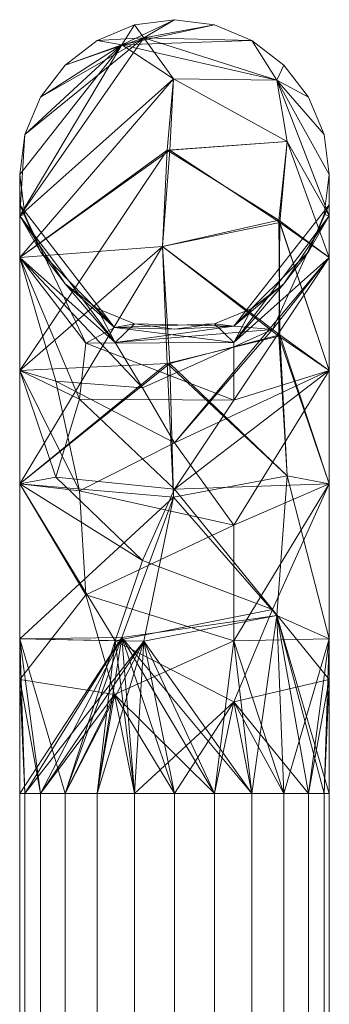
# Model space of a CAD drawing. Header units: millimetres. Extents: x -140 to 132, y -133 to 1091.
# Tile 106 of 144: x -10 to 10, y 1027 to 1091. Entities that reach past the tile are written whole.
import ezdxf

# ---------------------------------------------------------------- set-up
doc = ezdxf.new("R2010")
doc.units = ezdxf.units.MM
doc.layers.add('M-520-M_DRAINAGE_FW', color=2, linetype='Continuous', lineweight=30)

# ---------------------------------------------------------------- blocks, each defined once
blk = doc.blocks.new('FFAS9088-100500BC0 - Neo Modern 3-Way Rain Shower Kits _ECO_-4362-3D View 1')
at = {"layer": 'M-520-M_DRAINAGE_FW', "lineweight": 9}
mesh = blk.add_polyface(dxfattribs=at)
corners = [(10, 1080.868, 98.7), (10, 1075.509, 78.7), (10, 1060.868, 64.059), (10, 1040.868, 58.7), (9.659, 1040.868, 56.112), (8.66, 1040.868, 53.7), (7.071, 1040.868, 51.629), (5, 1040.868, 50.04), (2.588, 1040.868, 49.041), (0, 1040.868, 48.7), (-2.588, 1040.868, 49.041), (-5, 1040.868, 50.04), (-7.071, 1040.868, 51.629), (-8.66, 1040.868, 53.7), (-9.659, 1040.868, 56.112), (-10, 1040.868, 58.7), (-10, 1060.868, 64.059), (-10, 1075.509, 78.7), (-10, 1080.868, 98.7), (-9.659, 1083.457, 98.7), (-8.66, 1085.868, 98.7), (-7.071, 1087.94, 98.7), (-5, 1089.529, 98.7), (-2.588, 1090.528, 98.7), (0, 1090.868, 98.7), (2.588, 1090.528, 98.7), (5, 1089.529, 98.7), (7.071, 1087.94, 98.7), (8.66, 1085.868, 98.7), (9.659, 1083.457, 98.7), (-0.057, 1060.023, 52.515), (-0.057, 1087.054, 79.545), (-1.99, 1050.714, 49.883), (-3.396, 1089.237, 88.632), (10, 1050.868, 61.379), (10, 1078.189, 88.7), (-10, 1078.189, 88.7), (-0.766, 1076.203, 63.365), (7.269, 1061.398, 56.568), (6.813, 1070.501, 61.807), (6.611, 1052.362, 52.609), (6.749, 1077.909, 69.157), (10, 1068.189, 71.379), (7.269, 1083, 78.17), (6.611, 1086.96, 87.206), (-0.301, 1068.657, 57.139), (-0.463, 1082.429, 70.922), (-10, 1050.868, 61.379), (-10, 1068.189, 71.379)]
mesh.append_faces([[corners[k] for k in face] for face in [(47, 14, 15)]], dxfattribs={"vtx0": -1})
mesh.append_faces([[corners[k] for k in face] for face in [(13, 32, 12), (14, 32, 13), (11, 32, 10), (12, 32, 11), (23, 33, 22), (10, 32, 9), (6, 40, 5), (4, 40, 3), (9, 32, 8), (20, 33, 19), (42, 41, 1), (27, 44, 26), (26, 33, 25), (1, 43, 35), (17, 46, 48)]], dxfattribs={"vtx0": -1, "vtx1": -1})
mesh.append_faces([[corners[k] for k in face] for face in [(32, 47, 30), (30, 16, 45), (2, 38, 39), (16, 37, 45), (44, 31, 33), (38, 45, 39), (32, 40, 7), (31, 36, 33), (40, 32, 30), (17, 31, 46), (38, 40, 30), (41, 46, 43), (46, 41, 37), (41, 43, 1), (43, 44, 35), (46, 37, 48), (44, 33, 26), (43, 46, 31), (41, 42, 39), (39, 45, 37), (41, 39, 37), (34, 40, 38), (38, 30, 45), (44, 43, 31), (32, 14, 47)]], dxfattribs={"vtx0": -1, "vtx1": -1, "vtx2": -1})
mesh.append_faces([[corners[k] for k in face] for face in [(37, 16, 48), (44, 29, 0), (32, 7, 8), (38, 2, 34), (40, 6, 7), (44, 27, 28), (33, 18, 19), (33, 21, 22), (40, 4, 5), (33, 24, 25), (44, 0, 35)]], dxfattribs={"vtx0": -1, "vtx2": -1})
mesh.append_faces([[corners[k] for k in face] for face in [(36, 18, 33), (42, 2, 39), (23, 24, 33), (20, 21, 33), (28, 29, 44), (17, 36, 31), (34, 3, 40), (47, 16, 30)]], dxfattribs={"vtx1": -1, "vtx2": -1})
mesh = blk.add_polyface(dxfattribs=at)
corners = [(10, 1080.868, 98.7), (9.659, 1083.457, 98.7), (8.66, 1085.868, 98.7), (7.071, 1087.94, 98.7), (5, 1089.529, 98.7), (2.588, 1090.528, 98.7), (0, 1090.868, 98.7), (-2.588, 1090.528, 98.7), (-5, 1089.529, 98.7), (-7.071, 1087.94, 98.7), (-8.66, 1085.868, 98.7), (-9.659, 1083.457, 98.7), (-10, 1080.868, 98.7), (-10, 1080.868, 318.7), (-9.659, 1083.457, 318.7), (-8.66, 1085.868, 318.7), (-7.071, 1087.94, 318.7), (-5, 1089.529, 318.7), (-2.588, 1090.528, 318.7), (0, 1090.868, 318.7), (2.588, 1090.528, 318.7), (5, 1089.529, 318.7), (7.071, 1087.94, 318.7), (8.66, 1085.868, 318.7), (9.659, 1083.457, 318.7), (10, 1080.868, 318.7)]
mesh.append_faces([[corners[k] for k in face] for face in [(8, 17, 18, 7), (9, 16, 17, 8), (10, 15, 16, 9)]], dxfattribs={"vtx0": -1, "vtx2": -1})
mesh.append_faces([[corners[k] for k in face] for face in [(13, 14, 11, 12)]], dxfattribs={"vtx1": -1})
mesh.append_faces([[corners[k] for k in face] for face in [(14, 15, 10, 11), (6, 7, 18, 19), (21, 22, 3, 4), (20, 21, 4, 5), (23, 24, 1, 2), (22, 23, 2, 3), (19, 20, 5, 6)]], dxfattribs={"vtx1": -1, "vtx3": -1})
mesh.append_faces([[corners[k] for k in face] for face in [(24, 25, 0, 1)]], dxfattribs={"vtx3": -1})
mesh = blk.add_polyface(dxfattribs=at)
corners = [(10, 1040.868, 358.7), (10, 1060.868, 353.341), (10, 1075.509, 338.7), (10, 1080.868, 318.7), (9.659, 1083.457, 318.7), (8.66, 1085.868, 318.7), (7.071, 1087.94, 318.7), (5, 1089.529, 318.7), (2.588, 1090.528, 318.7), (0, 1090.868, 318.7), (-2.588, 1090.528, 318.7), (-5, 1089.529, 318.7), (-7.071, 1087.94, 318.7), (-8.66, 1085.868, 318.7), (-9.659, 1083.457, 318.7), (-10, 1080.868, 318.7), (-10, 1075.509, 338.7), (-10, 1060.868, 353.341), (-10, 1040.868, 358.7), (-9.659, 1040.868, 361.288), (-8.66, 1040.868, 363.7), (-7.071, 1040.868, 365.771), (-5, 1040.868, 367.36), (-2.588, 1040.868, 368.359), (0, 1040.868, 368.7), (2.588, 1040.868, 368.359), (5, 1040.868, 367.36), (7.071, 1040.868, 365.771), (8.66, 1040.868, 363.7), (9.659, 1040.868, 361.288), (-0.057, 1087.054, 337.855), (-0.057, 1060.023, 364.885), (-1.99, 1089.686, 328.545), (-3.396, 1050.937, 367.069), (10, 1078.189, 328.7), (10, 1050.868, 356.02), (-10, 1050.868, 356.02), (-0.766, 1076.203, 354.035), (7.269, 1083, 339.23), (6.813, 1077.761, 348.333), (6.611, 1086.96, 330.194), (6.749, 1070.411, 355.74), (10, 1068.189, 346.02), (7.269, 1061.398, 360.832), (6.611, 1052.362, 364.791), (-0.301, 1082.43, 346.489), (-0.463, 1068.647, 360.261), (-10, 1078.189, 328.7), (-10, 1068.189, 346.02)]
mesh.append_faces([[corners[k] for k in face] for face in [(47, 14, 15)]], dxfattribs={"vtx0": -1})
mesh.append_faces([[corners[k] for k in face] for face in [(13, 32, 12), (14, 32, 13), (11, 32, 10), (12, 32, 11), (23, 33, 22), (10, 32, 9), (6, 40, 5), (4, 40, 3), (9, 32, 8), (20, 33, 19), (42, 41, 1), (27, 44, 26), (26, 33, 25), (1, 43, 35), (17, 46, 48)]], dxfattribs={"vtx0": -1, "vtx1": -1})
mesh.append_faces([[corners[k] for k in face] for face in [(32, 47, 30), (30, 16, 45), (2, 38, 39), (16, 37, 45), (44, 31, 33), (38, 45, 39), (32, 40, 7), (31, 36, 33), (40, 32, 30), (17, 31, 46), (38, 40, 30), (41, 46, 43), (46, 41, 37), (41, 43, 1), (43, 44, 35), (46, 37, 48), (44, 33, 26), (43, 46, 31), (41, 42, 39), (39, 45, 37), (41, 39, 37), (34, 40, 38), (38, 30, 45), (44, 43, 31), (32, 14, 47)]], dxfattribs={"vtx0": -1, "vtx1": -1, "vtx2": -1})
mesh.append_faces([[corners[k] for k in face] for face in [(37, 16, 48), (44, 29, 0), (32, 7, 8), (38, 2, 34), (40, 6, 7), (44, 27, 28), (33, 18, 19), (33, 21, 22), (40, 4, 5), (33, 24, 25), (44, 0, 35)]], dxfattribs={"vtx0": -1, "vtx2": -1})
mesh.append_faces([[corners[k] for k in face] for face in [(36, 18, 33), (42, 2, 39), (23, 24, 33), (20, 21, 33), (28, 29, 44), (17, 36, 31), (34, 3, 40), (47, 16, 30)]], dxfattribs={"vtx1": -1, "vtx2": -1})
mesh = blk.add_polyface(dxfattribs=at)
corners = [(-10, 1080.868, 98.7), (-10, 1075.509, 78.7), (-10, 1060.868, 64.059), (-10, 1040.868, 58.7), (-9.659, 1040.868, 61.288), (-8.66, 1040.868, 63.7), (-7.071, 1040.868, 65.771), (-5, 1040.868, 67.36), (-2.588, 1040.868, 68.359), (0, 1040.868, 68.7), (2.588, 1040.868, 68.359), (5, 1040.868, 67.36), (7.071, 1040.868, 65.771), (8.66, 1040.868, 63.7), (9.659, 1040.868, 61.288), (10, 1040.868, 58.7), (10, 1060.868, 64.059), (10, 1075.509, 78.7), (10, 1080.868, 98.7), (9.659, 1078.28, 98.7), (8.66, 1075.868, 98.7), (7.071, 1073.797, 98.7), (5, 1072.208, 98.7), (2.588, 1071.209, 98.7), (0, 1070.869, 98.7), (-2.588, 1071.209, 98.7), (-5, 1072.208, 98.7), (-7.071, 1073.797, 98.7), (-8.66, 1075.868, 98.7), (-9.659, 1078.28, 98.7), (10, 1048.22, 60.67), (-3.827, 1050.733, 69.563), (3.827, 1070.005, 88.836), (-10, 1078.899, 91.349), (0, 1060.531, 76.042), (3.838, 1066.287, 81.367), (10, 1068.189, 71.379), (-10, 1068.189, 71.379), (-6.136, 1066.338, 79.156), (-5.722, 1069.967, 85.876), (-7.659, 1061.305, 72.067), (-2.063, 1055.912, 72.496), (6.331, 1052.761, 68.713), (3.827, 1046.777, 68.512), (-3.873, 1070.977, 92.305), (-10, 1050.868, 61.379), (10, 1078.189, 88.7)]
mesh.append_faces([[corners[k] for k in face] for face in [(4, 45, 3)]], dxfattribs={"vtx0": -1})
mesh.append_faces([[corners[k] for k in face] for face in [(36, 34, 16), (12, 43, 11), (7, 31, 6), (37, 38, 1), (24, 44, 23), (2, 40, 37), (28, 44, 27)]], dxfattribs={"vtx0": -1, "vtx1": -1})
mesh.append_faces([[corners[k] for k in face] for face in [(42, 16, 34), (32, 23, 44), (43, 31, 8), (13, 30, 43), (44, 39, 32), (41, 2, 31), (2, 41, 40), (41, 31, 42), (38, 34, 35), (38, 37, 40), (42, 34, 41), (45, 6, 31), (40, 41, 34), (38, 40, 34), (46, 21, 32), (39, 35, 32), (42, 31, 43), (33, 39, 44), (39, 1, 38), (42, 43, 30), (33, 44, 28), (34, 36, 35), (39, 38, 35), (35, 17, 32)]], dxfattribs={"vtx0": -1, "vtx1": -1, "vtx2": -1})
mesh.append_faces([[corners[k] for k in face] for face in [(30, 13, 14), (43, 9, 10), (31, 7, 8), (31, 2, 45), (46, 19, 20), (43, 8, 9), (43, 10, 11), (44, 26, 27), (32, 21, 22), (32, 17, 46), (44, 24, 25), (45, 4, 5)]], dxfattribs={"vtx0": -1, "vtx2": -1})
mesh.append_faces([[corners[k] for k in face] for face in [(18, 19, 46)]], dxfattribs={"vtx1": -1})
mesh.append_faces([[corners[k] for k in face] for face in [(12, 13, 43), (25, 26, 44), (22, 23, 32), (36, 17, 35), (33, 1, 39), (30, 16, 42), (28, 29, 33), (5, 6, 45), (20, 21, 46)]], dxfattribs={"vtx1": -1, "vtx2": -1})
mesh.append_faces([[corners[k] for k in face] for face in [(14, 15, 30), (29, 0, 33)]], dxfattribs={"vtx2": -1})
mesh = blk.add_polyface(dxfattribs=at)
corners = [(-10, 1080.868, 98.7), (-9.659, 1078.28, 98.7), (-8.66, 1075.868, 98.7), (-7.071, 1073.797, 98.7), (-5, 1072.208, 98.7), (-2.588, 1071.209, 98.7), (0, 1070.869, 98.7), (2.588, 1071.209, 98.7), (5, 1072.208, 98.7), (7.071, 1073.797, 98.7), (8.66, 1075.868, 98.7), (9.659, 1078.28, 98.7), (10, 1080.868, 98.7), (10, 1080.868, 318.7), (9.659, 1078.28, 318.7), (8.66, 1075.868, 318.7), (7.071, 1073.797, 318.7), (5, 1072.208, 318.7), (2.588, 1071.209, 318.7), (0, 1070.869, 318.7), (-2.588, 1071.209, 318.7), (-5, 1072.208, 318.7), (-7.071, 1073.797, 318.7), (-8.66, 1075.868, 318.7), (-9.659, 1078.28, 318.7), (-10, 1080.868, 318.7)]
mesh.append_faces([[corners[k] for k in face] for face in [(11, 14, 15, 10), (19, 6, 7, 18), (20, 5, 6, 19)]], dxfattribs={"vtx0": -1, "vtx2": -1})
mesh.append_faces([[corners[k] for k in face] for face in [(17, 18, 7, 8), (16, 17, 8, 9), (15, 16, 9, 10), (21, 22, 3, 4), (20, 21, 4, 5), (23, 24, 1, 2), (22, 23, 2, 3)]], dxfattribs={"vtx1": -1, "vtx3": -1})
mesh.append_faces([[corners[k] for k in face] for face in [(12, 13, 14, 11)]], dxfattribs={"vtx2": -1})
mesh.append_faces([[corners[k] for k in face] for face in [(24, 25, 0, 1)]], dxfattribs={"vtx3": -1})
mesh = blk.add_polyface(dxfattribs=at)
corners = [(-10, 1040.868, 358.7), (-10, 1060.868, 353.341), (-10, 1075.509, 338.7), (-10, 1080.868, 318.7), (-9.659, 1078.28, 318.7), (-8.66, 1075.868, 318.7), (-7.071, 1073.797, 318.7), (-5, 1072.208, 318.7), (-2.588, 1071.209, 318.7), (0, 1070.869, 318.7), (2.588, 1071.209, 318.7), (5, 1072.208, 318.7), (7.071, 1073.797, 318.7), (8.66, 1075.868, 318.7), (9.659, 1078.28, 318.7), (10, 1080.868, 318.7), (10, 1075.509, 338.7), (10, 1060.868, 353.341), (10, 1040.868, 358.7), (9.659, 1040.868, 356.112), (8.66, 1040.868, 353.7), (7.071, 1040.868, 351.629), (5, 1040.868, 350.04), (2.588, 1040.868, 349.041), (0, 1040.868, 348.7), (-2.588, 1040.868, 349.041), (-5, 1040.868, 350.04), (-7.071, 1040.868, 351.629), (-8.66, 1040.868, 353.7), (-9.659, 1040.868, 356.112), (10, 1078.899, 326.051), (-3.827, 1070.005, 328.564), (3.827, 1050.733, 347.837), (-10, 1048.22, 356.73), (0, 1063.527, 338.362), (3.838, 1058.202, 344.118), (10, 1068.189, 346.02), (-10, 1068.189, 346.02), (-6.136, 1060.412, 344.17), (-5.722, 1053.693, 347.798), (-7.659, 1067.502, 339.136), (-2.063, 1067.072, 333.743), (6.331, 1070.856, 330.593), (3.827, 1071.057, 324.608), (-3.873, 1047.263, 348.809), (-10, 1078.189, 328.7), (10, 1050.868, 356.02)]
mesh.append_faces([[corners[k] for k in face] for face in [(4, 45, 3)]], dxfattribs={"vtx0": -1})
mesh.append_faces([[corners[k] for k in face] for face in [(36, 34, 16), (12, 43, 11), (7, 31, 6), (37, 38, 1), (24, 44, 23), (2, 40, 37), (28, 44, 27)]], dxfattribs={"vtx0": -1, "vtx1": -1})
mesh.append_faces([[corners[k] for k in face] for face in [(42, 16, 34), (32, 23, 44), (43, 31, 8), (13, 30, 43), (44, 39, 32), (41, 2, 31), (2, 41, 40), (41, 31, 42), (38, 34, 35), (38, 37, 40), (42, 34, 41), (45, 6, 31), (40, 41, 34), (38, 40, 34), (46, 21, 32), (39, 35, 32), (42, 31, 43), (33, 39, 44), (39, 1, 38), (42, 43, 30), (33, 44, 28), (34, 36, 35), (39, 38, 35), (35, 17, 32)]], dxfattribs={"vtx0": -1, "vtx1": -1, "vtx2": -1})
mesh.append_faces([[corners[k] for k in face] for face in [(30, 13, 14), (43, 9, 10), (31, 7, 8), (31, 2, 45), (46, 19, 20), (43, 8, 9), (43, 10, 11), (44, 26, 27), (32, 21, 22), (32, 17, 46), (44, 24, 25), (45, 4, 5)]], dxfattribs={"vtx0": -1, "vtx2": -1})
mesh.append_faces([[corners[k] for k in face] for face in [(18, 19, 46)]], dxfattribs={"vtx1": -1})
mesh.append_faces([[corners[k] for k in face] for face in [(12, 13, 43), (25, 26, 44), (22, 23, 32), (36, 17, 35), (33, 1, 39), (30, 16, 42), (28, 29, 33), (5, 6, 45), (20, 21, 46)]], dxfattribs={"vtx1": -1, "vtx2": -1})
mesh.append_faces([[corners[k] for k in face] for face in [(14, 15, 30), (29, 0, 33)]], dxfattribs={"vtx2": -1})
mesh = blk.add_polyface(dxfattribs=at)
corners = [(10, 114.969, 58.7), (9.659, 114.969, 56.112), (8.66, 114.969, 53.7), (7.071, 114.969, 51.629), (5, 114.969, 50.04), (2.588, 114.969, 49.041), (0, 114.969, 48.7), (-2.588, 114.969, 49.041), (-5, 114.969, 50.04), (-7.071, 114.969, 51.629), (-8.66, 114.969, 53.7), (-9.659, 114.969, 56.112), (-10, 114.969, 58.7), (-10, 1040.868, 58.7), (-9.659, 1040.868, 56.112), (-8.66, 1040.868, 53.7), (-7.071, 1040.868, 51.629), (-5, 1040.868, 50.04), (-2.588, 1040.868, 49.041), (0, 1040.868, 48.7), (2.588, 1040.868, 49.041), (5, 1040.868, 50.04), (7.071, 1040.868, 51.629), (8.66, 1040.868, 53.7), (9.659, 1040.868, 56.112), (10, 1040.868, 58.7)]
mesh.append_faces([[corners[k] for k in face] for face in [(13, 11, 12), (0, 24, 25)]], dxfattribs={"vtx0": -1})
mesh.append_faces([[corners[k] for k in face] for face in [(14, 11, 13)]], dxfattribs={"vtx0": -1, "vtx1": -1})
mesh.append_faces([[corners[k] for k in face] for face in [(24, 0, 1)]], dxfattribs={"vtx0": -1, "vtx2": -1})
mesh.append_faces([[corners[k] for k in face] for face in [(14, 15, 10, 11), (16, 17, 8, 9), (15, 16, 9, 10), (17, 18, 7, 8), (6, 7, 18, 19), (20, 21, 4, 5), (21, 22, 3, 4), (23, 24, 1, 2), (22, 23, 2, 3), (19, 20, 5, 6)]], dxfattribs={"vtx1": -1, "vtx3": -1})
mesh = blk.add_polyface(dxfattribs=at)
corners = [(-10, 114.969, 58.7), (-9.659, 114.969, 61.288), (-8.66, 114.969, 63.7), (-7.071, 114.969, 65.771), (-5, 114.969, 67.36), (-2.588, 114.969, 68.359), (0, 114.969, 68.7), (2.588, 114.969, 68.359), (5, 114.969, 67.36), (7.071, 114.969, 65.771), (8.66, 114.969, 63.7), (9.659, 114.969, 61.288), (10, 114.969, 58.7), (10, 1040.868, 58.7), (9.659, 1040.868, 61.288), (8.66, 1040.868, 63.7), (7.071, 1040.868, 65.771), (5, 1040.868, 67.36), (2.588, 1040.868, 68.359), (0, 1040.868, 68.7), (-2.588, 1040.868, 68.359), (-5, 1040.868, 67.36), (-7.071, 1040.868, 65.771), (-8.66, 1040.868, 63.7), (-9.659, 1040.868, 61.288), (-10, 1040.868, 58.7)]
mesh.append_faces([[corners[k] for k in face] for face in [(11, 14, 15, 10), (9, 16, 17, 8), (10, 15, 16, 9), (24, 0, 1)]], dxfattribs={"vtx0": -1, "vtx2": -1})
mesh.append_faces([[corners[k] for k in face] for face in [(13, 14, 11)]], dxfattribs={"vtx1": -1, "vtx2": -1})
mesh.append_faces([[corners[k] for k in face] for face in [(17, 18, 7, 8), (6, 7, 18, 19), (21, 22, 3, 4), (20, 21, 4, 5), (23, 24, 1, 2), (22, 23, 2, 3), (19, 20, 5, 6)]], dxfattribs={"vtx1": -1, "vtx3": -1})
mesh.append_faces([[corners[k] for k in face] for face in [(11, 12, 13), (24, 25, 0)]], dxfattribs={"vtx2": -1})
mesh = blk.add_polyface(dxfattribs=at)
corners = [(10, 1040.868, 358.7), (9.659, 1040.868, 361.288), (8.66, 1040.868, 363.7), (7.071, 1040.868, 365.771), (5, 1040.868, 367.36), (2.588, 1040.868, 368.359), (0, 1040.868, 368.7), (-2.588, 1040.868, 368.359), (-5, 1040.868, 367.36), (-7.071, 1040.868, 365.771), (-8.66, 1040.868, 363.7), (-9.659, 1040.868, 361.288), (-10, 1040.868, 358.7), (-10, 979.169, 358.7), (-9.659, 979.169, 361.288), (-8.66, 979.169, 363.7), (-7.071, 979.169, 365.771), (-5, 979.169, 367.36), (-2.588, 979.169, 368.359), (0, 979.169, 368.7), (2.588, 979.169, 368.359), (5, 979.169, 367.36), (7.071, 979.169, 365.771), (8.66, 979.169, 363.7), (9.659, 979.169, 361.288), (10, 979.169, 358.7)]
mesh.append_faces([[corners[k] for k in face] for face in [(1, 24, 25, 0)]], dxfattribs={"vtx0": -1})
mesh.append_faces([[corners[k] for k in face] for face in [(11, 14, 15, 10), (9, 16, 17, 8), (10, 15, 16, 9), (8, 17, 18, 7), (19, 6, 7, 18), (5, 20, 21, 4), (4, 21, 22, 3), (2, 23, 24, 1), (3, 22, 23, 2), (20, 5, 6, 19)]], dxfattribs={"vtx0": -1, "vtx2": -1})
mesh.append_faces([[corners[k] for k in face] for face in [(12, 13, 14, 11)]], dxfattribs={"vtx2": -1})
mesh = blk.add_polyface(dxfattribs=at)
corners = [(-10, 1040.868, 358.7), (-9.659, 1040.868, 356.112), (-8.66, 1040.868, 353.7), (-7.071, 1040.868, 351.629), (-5, 1040.868, 350.04), (-2.588, 1040.868, 349.041), (0, 1040.868, 348.7), (2.588, 1040.868, 349.041), (5, 1040.868, 350.04), (7.071, 1040.868, 351.629), (8.66, 1040.868, 353.7), (9.659, 1040.868, 356.112), (10, 1040.868, 358.7), (10, 979.169, 358.7), (9.659, 979.169, 356.112), (8.66, 979.169, 353.7), (7.071, 979.169, 351.629), (5, 979.169, 350.04), (2.588, 979.169, 349.041), (0, 979.169, 348.7), (-2.588, 979.169, 349.041), (-5, 979.169, 350.04), (-7.071, 979.169, 351.629), (-8.66, 979.169, 353.7), (-9.659, 979.169, 356.112), (-10, 979.169, 358.7)]
mesh.append_faces([[corners[k] for k in face] for face in [(1, 24, 25, 0)]], dxfattribs={"vtx0": -1})
mesh.append_faces([[corners[k] for k in face] for face in [(11, 14, 15, 10), (9, 16, 17, 8), (10, 15, 16, 9), (8, 17, 18, 7), (19, 6, 7, 18), (5, 20, 21, 4), (4, 21, 22, 3), (2, 23, 24, 1), (3, 22, 23, 2), (20, 5, 6, 19)]], dxfattribs={"vtx0": -1, "vtx2": -1})
mesh.append_faces([[corners[k] for k in face] for face in [(12, 13, 14, 11)]], dxfattribs={"vtx2": -1})

msp = doc.modelspace()

# ---------------------------------------------------------------- block references
at = {"layer": 'M-520-M_DRAINAGE_FW', "lineweight": 9}
msp.add_blockref('FFAS9088-100500BC0 - Neo Modern 3-Way Rain Shower Kits _ECO_-4362-3D View 1', (0, 0), dxfattribs=at)

doc.saveas('drawing.dxf')
